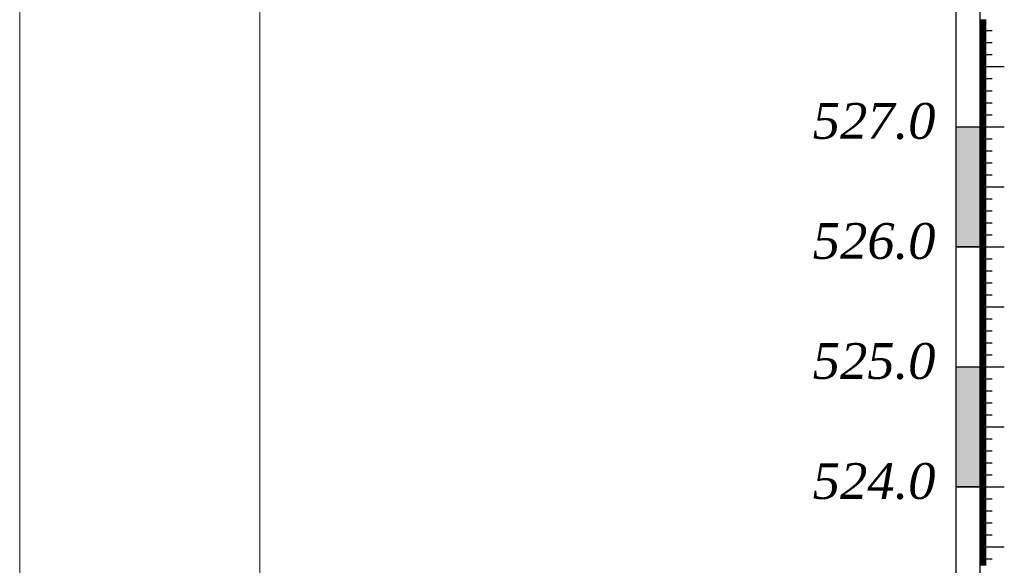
# Model space of a CAD drawing. Extents: x 0 to 362422, y 0 to 4201735.
# Tile 25 of 256: x 359902 to 359984, y 4197587 to 4197633. Entities that reach past the tile are written whole.
import ezdxf

# ---------------------------------------------------------------- set-up
doc = ezdxf.new("R2010")
doc.units = 0
doc.header["$LTSCALE"] = 0.5
doc.header["$MEASUREMENT"] = 0
doc.layers.add('(022) Возд. Линии', color=7, linetype='Continuous')
doc.layers.add('.', color=7, linetype='Continuous', lineweight=15)
doc.layers.add('Размеры', color=251, linetype='Continuous', lineweight=25)
doc.styles.add('ariac', font='ARIALN.TTF')

msp = doc.modelspace()

# ---------------------------------------------------------------- hatches: boundary and pattern name
at = {"layer": '.', "lineweight": 30}
h = msp.add_hatch(color=250, dxfattribs=at)
h.dxf.hatch_style = 1
h.set_gradient(color1=(51, 51, 51), color2=(214, 214, 214), tint=1)
h.paths.add_polyline_path([(359979.651, 4197613.801), (359981.651, 4197613.801), (359981.651, 4197623.801), (359979.651, 4197623.801)])
h = msp.add_hatch(color=250, dxfattribs=at)
h.dxf.hatch_style = 1
h.set_gradient(color1=(51, 51, 51), color2=(214, 214, 214), tint=1)
h.paths.add_polyline_path([(359979.651, 4197593.801), (359981.651, 4197593.801), (359981.651, 4197603.801), (359979.651, 4197603.801)])

# ---------------------------------------------------------------- linework, layer by layer
at = {"layer": '(022) Возд. Линии', "color": 0, "lineweight": 25, "elevation": 1178.167, "flags": 128}
for points in [[(359979.651, 4197763.736), (359979.651, 4197553.822)], [(359981.651, 4197763.736), (359981.651, 4197553.822)]]:
    msp.add_lwpolyline(points, dxfattribs=at)
at = {"linetype": 'Continuous'}
for p, q in [((359981.651, 4197632.679, 1178.167), (359982.156, 4197632.679, 1178.167)), ((359981.651, 4197632.579, 1178.167), (359982.156, 4197632.579, 1178.167)), ((359981.651, 4197632.479, 1178.167), (359982.156, 4197632.479, 1178.167)), ((359981.651, 4197632.379, 1178.167), (359982.156, 4197632.379, 1178.167)), ((359981.651, 4197632.279, 1178.167), (359982.156, 4197632.279, 1178.167)), ((359981.651, 4197632.179, 1178.167), (359982.156, 4197632.179, 1178.167)), ((359981.651, 4197632.079, 1178.167), (359982.156, 4197632.079, 1178.167)), ((359981.651, 4197631.979, 1178.167), (359982.156, 4197631.979, 1178.167)), ((359981.651, 4197631.879, 1178.167), (359982.156, 4197631.879, 1178.167)), ((359981.651, 4197631.779, 1178.167), (359982.665, 4197631.779, 1178.167)), ((359981.651, 4197631.679, 1178.167), (359982.156, 4197631.679, 1178.167)), ((359981.651, 4197631.579, 1178.167), (359982.156, 4197631.579, 1178.167)), ((359981.651, 4197631.479, 1178.167), (359982.156, 4197631.479, 1178.167)), ((359981.651, 4197631.379, 1178.167), (359982.156, 4197631.379, 1178.167)), ((359981.651, 4197631.279, 1178.167), (359982.156, 4197631.279, 1178.167)), ((359981.651, 4197631.179, 1178.167), (359982.156, 4197631.179, 1178.167)), ((359981.651, 4197631.079, 1178.167), (359982.156, 4197631.079, 1178.167)), ((359981.651, 4197630.979, 1178.167), (359982.156, 4197630.979, 1178.167)), ((359981.651, 4197630.879, 1178.167), (359982.156, 4197630.879, 1178.167)), ((359981.651, 4197630.779, 1178.167), (359982.665, 4197630.779, 1178.167)), ((359981.651, 4197630.679, 1178.167), (359982.156, 4197630.679, 1178.167)), ((359981.651, 4197630.579, 1178.167), (359982.156, 4197630.579, 1178.167)), ((359981.651, 4197630.479, 1178.167), (359982.156, 4197630.479, 1178.167)), ((359981.651, 4197630.379, 1178.167), (359982.156, 4197630.379, 1178.167)), ((359981.651, 4197630.279, 1178.167), (359982.156, 4197630.279, 1178.167)), ((359981.651, 4197630.179, 1178.167), (359982.156, 4197630.179, 1178.167)), ((359981.651, 4197630.079, 1178.167), (359982.156, 4197630.079, 1178.167)), ((359981.651, 4197629.979, 1178.167), (359982.156, 4197629.979, 1178.167)), ((359981.651, 4197629.879, 1178.167), (359982.156, 4197629.879, 1178.167)), ((359981.651, 4197629.779, 1178.167), (359982.665, 4197629.779, 1178.167)), ((359981.651, 4197629.679, 1178.167), (359982.156, 4197629.679, 1178.167)), ((359981.651, 4197629.579, 1178.167), (359982.156, 4197629.579, 1178.167)), ((359981.651, 4197629.479, 1178.167), (359982.156, 4197629.479, 1178.167)), ((359981.651, 4197629.379, 1178.167), (359982.156, 4197629.379, 1178.167)), ((359981.651, 4197629.279, 1178.167), (359982.156, 4197629.279, 1178.167)), ((359981.651, 4197629.179, 1178.167), (359982.156, 4197629.179, 1178.167)), ((359981.651, 4197629.079, 1178.167), (359982.156, 4197629.079, 1178.167)), ((359981.651, 4197628.979, 1178.167), (359982.156, 4197628.979, 1178.167)), ((359981.651, 4197628.879, 1178.167), (359982.156, 4197628.879, 1178.167)), ((359981.651, 4197628.779, 1178.167), (359983.679, 4197628.779, 1178.167)), ((359981.651, 4197628.679, 1178.167), (359982.156, 4197628.679, 1178.167)), ((359981.651, 4197628.579, 1178.167), (359982.156, 4197628.579, 1178.167)), ((359981.651, 4197628.479, 1178.167), (359982.156, 4197628.479, 1178.167)), ((359981.651, 4197628.379, 1178.167), (359982.156, 4197628.379, 1178.167)), ((359981.651, 4197628.279, 1178.167), (359982.156, 4197628.279, 1178.167)), ((359981.651, 4197628.179, 1178.167), (359982.156, 4197628.179, 1178.167)), ((359981.651, 4197628.079, 1178.167), (359982.156, 4197628.079, 1178.167)), ((359981.651, 4197627.979, 1178.167), (359982.156, 4197627.979, 1178.167)), ((359981.651, 4197627.879, 1178.167), (359982.156, 4197627.879, 1178.167)), ((359981.651, 4197627.779, 1178.167), (359982.665, 4197627.779, 1178.167)), ((359981.651, 4197627.679, 1178.167), (359982.156, 4197627.679, 1178.167)), ((359981.651, 4197627.579, 1178.167), (359982.156, 4197627.579, 1178.167)), ((359981.651, 4197627.479, 1178.167), (359982.156, 4197627.479, 1178.167)), ((359981.651, 4197627.379, 1178.167), (359982.156, 4197627.379, 1178.167)), ((359981.651, 4197627.279, 1178.167), (359982.156, 4197627.279, 1178.167)), ((359981.651, 4197627.179, 1178.167), (359982.156, 4197627.179, 1178.167)), ((359981.651, 4197627.079, 1178.167), (359982.156, 4197627.079, 1178.167)), ((359981.651, 4197626.979, 1178.167), (359982.156, 4197626.979, 1178.167)), ((359981.651, 4197626.879, 1178.167), (359982.156, 4197626.879, 1178.167)), ((359981.651, 4197626.779, 1178.167), (359982.665, 4197626.779, 1178.167)), ((359981.651, 4197626.679, 1178.167), (359982.156, 4197626.679, 1178.167)), ((359981.651, 4197626.579, 1178.167), (359982.156, 4197626.579, 1178.167)), ((359981.651, 4197626.479, 1178.167), (359982.156, 4197626.479, 1178.167)), ((359981.651, 4197626.379, 1178.167), (359982.156, 4197626.379, 1178.167)), ((359981.651, 4197626.279, 1178.167), (359982.156, 4197626.279, 1178.167)), ((359981.651, 4197626.179, 1178.167), (359982.156, 4197626.179, 1178.167)), ((359981.651, 4197626.079, 1178.167), (359982.156, 4197626.079, 1178.167)), ((359981.651, 4197625.979, 1178.167), (359982.156, 4197625.979, 1178.167)), ((359981.651, 4197625.879, 1178.167), (359982.156, 4197625.879, 1178.167)), ((359981.651, 4197625.779, 1178.167), (359982.665, 4197625.779, 1178.167)), ((359981.651, 4197625.679, 1178.167), (359982.156, 4197625.679, 1178.167)), ((359981.651, 4197625.579, 1178.167), (359982.156, 4197625.579, 1178.167)), ((359981.651, 4197625.479, 1178.167), (359982.156, 4197625.479, 1178.167)), ((359981.651, 4197625.379, 1178.167), (359982.156, 4197625.379, 1178.167)), ((359981.651, 4197625.279, 1178.167), (359982.156, 4197625.279, 1178.167)), ((359981.651, 4197625.179, 1178.167), (359982.156, 4197625.179, 1178.167)), ((359981.651, 4197625.079, 1178.167), (359982.156, 4197625.079, 1178.167)), ((359981.651, 4197624.979, 1178.167), (359982.156, 4197624.979, 1178.167)), ((359981.651, 4197624.879, 1178.167), (359982.156, 4197624.879, 1178.167)), ((359981.651, 4197624.779, 1178.167), (359982.665, 4197624.779, 1178.167)), ((359981.651, 4197624.679, 1178.167), (359982.156, 4197624.679, 1178.167)), ((359981.651, 4197624.579, 1178.167), (359982.156, 4197624.579, 1178.167)), ((359981.651, 4197624.479, 1178.167), (359982.156, 4197624.479, 1178.167)), ((359981.651, 4197624.379, 1178.167), (359982.156, 4197624.379, 1178.167)), ((359981.651, 4197624.279, 1178.167), (359982.156, 4197624.279, 1178.167)), ((359979.651, 4197623.779, 1178.167), (359983.679, 4197623.779, 1178.167)), ((359981.651, 4197624.179, 1178.167), (359982.156, 4197624.179, 1178.167)), ((359981.651, 4197624.079, 1178.167), (359982.156, 4197624.079, 1178.167)), ((359981.651, 4197623.979, 1178.167), (359982.156, 4197623.979, 1178.167)), ((359981.651, 4197623.879, 1178.167), (359982.156, 4197623.879, 1178.167)), ((359981.651, 4197623.679, 1178.167), (359982.156, 4197623.679, 1178.167)), ((359981.651, 4197623.579, 1178.167), (359982.156, 4197623.579, 1178.167)), ((359981.651, 4197623.479, 1178.167), (359982.156, 4197623.479, 1178.167)), ((359981.651, 4197623.379, 1178.167), (359982.156, 4197623.379, 1178.167)), ((359981.651, 4197623.279, 1178.167), (359982.156, 4197623.279, 1178.167)), ((359981.651, 4197623.179, 1178.167), (359982.156, 4197623.179, 1178.167)), ((359981.651, 4197623.079, 1178.167), (359982.156, 4197623.079, 1178.167)), ((359981.651, 4197622.979, 1178.167), (359982.156, 4197622.979, 1178.167)), ((359981.651, 4197622.879, 1178.167), (359982.156, 4197622.879, 1178.167)), ((359981.651, 4197622.779, 1178.167), (359982.665, 4197622.779, 1178.167)), ((359981.651, 4197622.679, 1178.167), (359982.156, 4197622.679, 1178.167)), ((359981.651, 4197622.579, 1178.167), (359982.156, 4197622.579, 1178.167)), ((359981.651, 4197622.479, 1178.167), (359982.156, 4197622.479, 1178.167)), ((359981.651, 4197622.379, 1178.167), (359982.156, 4197622.379, 1178.167)), ((359981.651, 4197622.279, 1178.167), (359982.156, 4197622.279, 1178.167)), ((359981.651, 4197622.179, 1178.167), (359982.156, 4197622.179, 1178.167)), ((359981.651, 4197622.079, 1178.167), (359982.156, 4197622.079, 1178.167)), ((359981.651, 4197621.979, 1178.167), (359982.156, 4197621.979, 1178.167)), ((359981.651, 4197621.879, 1178.167), (359982.156, 4197621.879, 1178.167)), ((359981.651, 4197621.779, 1178.167), (359982.665, 4197621.779, 1178.167)), ((359981.651, 4197621.679, 1178.167), (359982.156, 4197621.679, 1178.167)), ((359981.651, 4197621.579, 1178.167), (359982.156, 4197621.579, 1178.167)), ((359981.651, 4197621.479, 1178.167), (359982.156, 4197621.479, 1178.167)), ((359981.651, 4197621.379, 1178.167), (359982.156, 4197621.379, 1178.167)), ((359981.651, 4197621.279, 1178.167), (359982.156, 4197621.279, 1178.167)), ((359981.651, 4197621.179, 1178.167), (359982.156, 4197621.179, 1178.167)), ((359981.651, 4197621.079, 1178.167), (359982.156, 4197621.079, 1178.167)), ((359981.651, 4197620.979, 1178.167), (359982.156, 4197620.979, 1178.167)), ((359981.651, 4197620.879, 1178.167), (359982.156, 4197620.879, 1178.167)), ((359981.651, 4197620.779, 1178.167), (359982.665, 4197620.779, 1178.167)), ((359981.651, 4197620.679, 1178.167), (359982.156, 4197620.679, 1178.167)), ((359981.651, 4197620.579, 1178.167), (359982.156, 4197620.579, 1178.167)), ((359981.651, 4197620.479, 1178.167), (359982.156, 4197620.479, 1178.167)), ((359981.651, 4197620.379, 1178.167), (359982.156, 4197620.379, 1178.167)), ((359981.651, 4197620.279, 1178.167), (359982.156, 4197620.279, 1178.167)), ((359981.651, 4197620.179, 1178.167), (359982.156, 4197620.179, 1178.167)), ((359981.651, 4197620.079, 1178.167), (359982.156, 4197620.079, 1178.167)), ((359981.651, 4197619.979, 1178.167), (359982.156, 4197619.979, 1178.167)), ((359981.651, 4197619.879, 1178.167), (359982.156, 4197619.879, 1178.167)), ((359981.651, 4197619.779, 1178.167), (359982.665, 4197619.779, 1178.167)), ((359981.651, 4197619.679, 1178.167), (359982.156, 4197619.679, 1178.167)), ((359981.651, 4197619.579, 1178.167), (359982.156, 4197619.579, 1178.167)), ((359981.651, 4197619.479, 1178.167), (359982.156, 4197619.479, 1178.167)), ((359981.651, 4197619.379, 1178.167), (359982.156, 4197619.379, 1178.167)), ((359981.651, 4197619.279, 1178.167), (359982.156, 4197619.279, 1178.167)), ((359981.651, 4197619.179, 1178.167), (359982.156, 4197619.179, 1178.167)), ((359981.651, 4197619.079, 1178.167), (359982.156, 4197619.079, 1178.167)), ((359981.651, 4197618.979, 1178.167), (359982.156, 4197618.979, 1178.167)), ((359981.651, 4197618.879, 1178.167), (359982.156, 4197618.879, 1178.167)), ((359981.651, 4197618.779, 1178.167), (359983.679, 4197618.779, 1178.167)), ((359981.651, 4197618.679, 1178.167), (359982.156, 4197618.679, 1178.167)), ((359981.651, 4197618.579, 1178.167), (359982.156, 4197618.579, 1178.167)), ((359981.651, 4197618.479, 1178.167), (359982.156, 4197618.479, 1178.167)), ((359981.651, 4197618.379, 1178.167), (359982.156, 4197618.379, 1178.167)), ((359981.651, 4197618.279, 1178.167), (359982.156, 4197618.279, 1178.167)), ((359981.651, 4197618.179, 1178.167), (359982.156, 4197618.179, 1178.167)), ((359981.651, 4197618.079, 1178.167), (359982.156, 4197618.079, 1178.167)), ((359981.651, 4197617.979, 1178.167), (359982.156, 4197617.979, 1178.167)), ((359981.651, 4197617.879, 1178.167), (359982.156, 4197617.879, 1178.167)), ((359981.651, 4197617.779, 1178.167), (359982.665, 4197617.779, 1178.167)), ((359981.651, 4197617.679, 1178.167), (359982.156, 4197617.679, 1178.167)), ((359981.651, 4197617.579, 1178.167), (359982.156, 4197617.579, 1178.167)), ((359981.651, 4197617.479, 1178.167), (359982.156, 4197617.479, 1178.167)), ((359981.651, 4197617.379, 1178.167), (359982.156, 4197617.379, 1178.167)), ((359981.651, 4197617.279, 1178.167), (359982.156, 4197617.279, 1178.167)), ((359981.651, 4197617.179, 1178.167), (359982.156, 4197617.179, 1178.167)), ((359981.651, 4197617.079, 1178.167), (359982.156, 4197617.079, 1178.167)), ((359981.651, 4197616.979, 1178.167), (359982.156, 4197616.979, 1178.167)), ((359981.651, 4197616.879, 1178.167), (359982.156, 4197616.879, 1178.167)), ((359981.651, 4197616.779, 1178.167), (359982.665, 4197616.779, 1178.167)), ((359981.651, 4197616.679, 1178.167), (359982.156, 4197616.679, 1178.167)), ((359981.651, 4197616.579, 1178.167), (359982.156, 4197616.579, 1178.167)), ((359981.651, 4197616.479, 1178.167), (359982.156, 4197616.479, 1178.167)), ((359981.651, 4197616.379, 1178.167), (359982.156, 4197616.379, 1178.167)), ((359981.651, 4197616.279, 1178.167), (359982.156, 4197616.279, 1178.167)), ((359981.651, 4197616.179, 1178.167), (359982.156, 4197616.179, 1178.167)), ((359981.651, 4197616.079, 1178.167), (359982.156, 4197616.079, 1178.167)), ((359981.651, 4197615.979, 1178.167), (359982.156, 4197615.979, 1178.167)), ((359981.651, 4197615.879, 1178.167), (359982.156, 4197615.879, 1178.167)), ((359981.651, 4197615.779, 1178.167), (359982.665, 4197615.779, 1178.167)), ((359981.651, 4197615.679, 1178.167), (359982.156, 4197615.679, 1178.167)), ((359981.651, 4197615.579, 1178.167), (359982.156, 4197615.579, 1178.167)), ((359981.651, 4197615.479, 1178.167), (359982.156, 4197615.479, 1178.167)), ((359981.651, 4197615.379, 1178.167), (359982.156, 4197615.379, 1178.167)), ((359981.651, 4197615.279, 1178.167), (359982.156, 4197615.279, 1178.167)), ((359981.651, 4197615.179, 1178.167), (359982.156, 4197615.179, 1178.167)), ((359981.651, 4197615.079, 1178.167), (359982.156, 4197615.079, 1178.167)), ((359981.651, 4197614.979, 1178.167), (359982.156, 4197614.979, 1178.167)), ((359981.651, 4197614.879, 1178.167), (359982.156, 4197614.879, 1178.167)), ((359981.651, 4197614.779, 1178.167), (359982.665, 4197614.779, 1178.167)), ((359981.651, 4197614.679, 1178.167), (359982.156, 4197614.679, 1178.167)), ((359981.651, 4197614.579, 1178.167), (359982.156, 4197614.579, 1178.167)), ((359981.651, 4197614.479, 1178.167), (359982.156, 4197614.479, 1178.167)), ((359979.651, 4197613.779, 1178.167), (359983.679, 4197613.779, 1178.167)), ((359981.651, 4197614.379, 1178.167), (359982.156, 4197614.379, 1178.167)), ((359981.651, 4197614.279, 1178.167), (359982.156, 4197614.279, 1178.167)), ((359981.651, 4197614.179, 1178.167), (359982.156, 4197614.179, 1178.167)), ((359981.651, 4197614.079, 1178.167), (359982.156, 4197614.079, 1178.167)), ((359981.651, 4197613.979, 1178.167), (359982.156, 4197613.979, 1178.167)), ((359981.651, 4197613.879, 1178.167), (359982.156, 4197613.879, 1178.167)), ((359981.651, 4197613.679, 1178.167), (359982.156, 4197613.679, 1178.167)), ((359981.651, 4197613.579, 1178.167), (359982.156, 4197613.579, 1178.167)), ((359981.651, 4197613.479, 1178.167), (359982.156, 4197613.479, 1178.167)), ((359981.651, 4197613.379, 1178.167), (359982.156, 4197613.379, 1178.167)), ((359981.651, 4197613.279, 1178.167), (359982.156, 4197613.279, 1178.167)), ((359981.651, 4197613.179, 1178.167), (359982.156, 4197613.179, 1178.167)), ((359981.651, 4197613.079, 1178.167), (359982.156, 4197613.079, 1178.167)), ((359981.651, 4197612.979, 1178.167), (359982.156, 4197612.979, 1178.167)), ((359981.651, 4197612.879, 1178.167), (359982.156, 4197612.879, 1178.167)), ((359981.651, 4197612.779, 1178.167), (359982.665, 4197612.779, 1178.167)), ((359981.651, 4197612.679, 1178.167), (359982.156, 4197612.679, 1178.167)), ((359981.651, 4197612.579, 1178.167), (359982.156, 4197612.579, 1178.167)), ((359981.651, 4197612.479, 1178.167), (359982.156, 4197612.479, 1178.167)), ((359981.651, 4197612.379, 1178.167), (359982.156, 4197612.379, 1178.167)), ((359981.651, 4197612.279, 1178.167), (359982.156, 4197612.279, 1178.167)), ((359981.651, 4197612.179, 1178.167), (359982.156, 4197612.179, 1178.167)), ((359981.651, 4197612.079, 1178.167), (359982.156, 4197612.079, 1178.167)), ((359981.651, 4197611.979, 1178.167), (359982.156, 4197611.979, 1178.167)), ((359981.651, 4197611.879, 1178.167), (359982.156, 4197611.879, 1178.167)), ((359981.651, 4197611.779, 1178.167), (359982.665, 4197611.779, 1178.167)), ((359981.651, 4197611.679, 1178.167), (359982.156, 4197611.679, 1178.167)), ((359981.651, 4197611.579, 1178.167), (359982.156, 4197611.579, 1178.167)), ((359981.651, 4197611.479, 1178.167), (359982.156, 4197611.479, 1178.167)), ((359981.651, 4197611.379, 1178.167), (359982.156, 4197611.379, 1178.167)), ((359981.651, 4197611.279, 1178.167), (359982.156, 4197611.279, 1178.167)), ((359981.651, 4197611.179, 1178.167), (359982.156, 4197611.179, 1178.167)), ((359981.651, 4197611.079, 1178.167), (359982.156, 4197611.079, 1178.167)), ((359981.651, 4197610.979, 1178.167), (359982.156, 4197610.979, 1178.167)), ((359981.651, 4197610.879, 1178.167), (359982.156, 4197610.879, 1178.167)), ((359981.651, 4197610.779, 1178.167), (359982.665, 4197610.779, 1178.167)), ((359981.651, 4197610.679, 1178.167), (359982.156, 4197610.679, 1178.167)), ((359981.651, 4197610.579, 1178.167), (359982.156, 4197610.579, 1178.167)), ((359981.651, 4197610.479, 1178.167), (359982.156, 4197610.479, 1178.167)), ((359981.651, 4197610.379, 1178.167), (359982.156, 4197610.379, 1178.167)), ((359981.651, 4197610.279, 1178.167), (359982.156, 4197610.279, 1178.167)), ((359981.651, 4197610.179, 1178.167), (359982.156, 4197610.179, 1178.167)), ((359981.651, 4197610.079, 1178.167), (359982.156, 4197610.079, 1178.167)), ((359981.651, 4197609.979, 1178.167), (359982.156, 4197609.979, 1178.167)), ((359981.651, 4197609.879, 1178.167), (359982.156, 4197609.879, 1178.167)), ((359981.651, 4197609.779, 1178.167), (359982.665, 4197609.779, 1178.167)), ((359981.651, 4197609.679, 1178.167), (359982.156, 4197609.679, 1178.167)), ((359981.651, 4197609.579, 1178.167), (359982.156, 4197609.579, 1178.167)), ((359981.651, 4197609.479, 1178.167), (359982.156, 4197609.479, 1178.167)), ((359981.651, 4197609.379, 1178.167), (359982.156, 4197609.379, 1178.167)), ((359981.651, 4197609.279, 1178.167), (359982.156, 4197609.279, 1178.167)), ((359981.651, 4197609.179, 1178.167), (359982.156, 4197609.179, 1178.167)), ((359981.651, 4197609.079, 1178.167), (359982.156, 4197609.079, 1178.167)), ((359981.651, 4197608.979, 1178.167), (359982.156, 4197608.979, 1178.167)), ((359981.651, 4197608.879, 1178.167), (359982.156, 4197608.879, 1178.167)), ((359981.651, 4197608.779, 1178.167), (359983.679, 4197608.779, 1178.167)), ((359981.651, 4197608.679, 1178.167), (359982.156, 4197608.679, 1178.167)), ((359981.651, 4197608.579, 1178.167), (359982.156, 4197608.579, 1178.167)), ((359981.651, 4197608.479, 1178.167), (359982.156, 4197608.479, 1178.167)), ((359981.651, 4197608.379, 1178.167), (359982.156, 4197608.379, 1178.167)), ((359981.651, 4197608.279, 1178.167), (359982.156, 4197608.279, 1178.167)), ((359981.651, 4197608.179, 1178.167), (359982.156, 4197608.179, 1178.167)), ((359981.651, 4197608.079, 1178.167), (359982.156, 4197608.079, 1178.167)), ((359981.651, 4197607.979, 1178.167), (359982.156, 4197607.979, 1178.167)), ((359981.651, 4197607.879, 1178.167), (359982.156, 4197607.879, 1178.167)), ((359981.651, 4197607.779, 1178.167), (359982.665, 4197607.779, 1178.167)), ((359981.651, 4197607.679, 1178.167), (359982.156, 4197607.679, 1178.167)), ((359981.651, 4197607.579, 1178.167), (359982.156, 4197607.579, 1178.167)), ((359981.651, 4197607.479, 1178.167), (359982.156, 4197607.479, 1178.167)), ((359981.651, 4197607.379, 1178.167), (359982.156, 4197607.379, 1178.167)), ((359981.651, 4197607.279, 1178.167), (359982.156, 4197607.279, 1178.167)), ((359981.651, 4197607.179, 1178.167), (359982.156, 4197607.179, 1178.167)), ((359981.651, 4197607.079, 1178.167), (359982.156, 4197607.079, 1178.167)), ((359981.651, 4197606.979, 1178.167), (359982.156, 4197606.979, 1178.167)), ((359981.651, 4197606.879, 1178.167), (359982.156, 4197606.879, 1178.167)), ((359981.651, 4197606.779, 1178.167), (359982.665, 4197606.779, 1178.167)), ((359981.651, 4197606.679, 1178.167), (359982.156, 4197606.679, 1178.167)), ((359981.651, 4197606.579, 1178.167), (359982.156, 4197606.579, 1178.167)), ((359981.651, 4197606.479, 1178.167), (359982.156, 4197606.479, 1178.167)), ((359981.651, 4197606.379, 1178.167), (359982.156, 4197606.379, 1178.167)), ((359981.651, 4197606.279, 1178.167), (359982.156, 4197606.279, 1178.167)), ((359981.651, 4197606.179, 1178.167), (359982.156, 4197606.179, 1178.167)), ((359981.651, 4197606.079, 1178.167), (359982.156, 4197606.079, 1178.167)), ((359981.651, 4197605.979, 1178.167), (359982.156, 4197605.979, 1178.167)), ((359981.651, 4197605.879, 1178.167), (359982.156, 4197605.879, 1178.167)), ((359981.651, 4197605.779, 1178.167), (359982.665, 4197605.779, 1178.167)), ((359981.651, 4197605.679, 1178.167), (359982.156, 4197605.679, 1178.167)), ((359981.651, 4197605.579, 1178.167), (359982.156, 4197605.579, 1178.167)), ((359981.651, 4197605.479, 1178.167), (359982.156, 4197605.479, 1178.167)), ((359981.651, 4197605.379, 1178.167), (359982.156, 4197605.379, 1178.167)), ((359981.651, 4197605.279, 1178.167), (359982.156, 4197605.279, 1178.167)), ((359981.651, 4197605.179, 1178.167), (359982.156, 4197605.179, 1178.167)), ((359981.651, 4197605.079, 1178.167), (359982.156, 4197605.079, 1178.167)), ((359981.651, 4197604.979, 1178.167), (359982.156, 4197604.979, 1178.167)), ((359981.651, 4197604.879, 1178.167), (359982.156, 4197604.879, 1178.167)), ((359981.651, 4197604.779, 1178.167), (359982.665, 4197604.779, 1178.167)), ((359981.651, 4197604.679, 1178.167), (359982.156, 4197604.679, 1178.167)), ((359981.651, 4197604.579, 1178.167), (359982.156, 4197604.579, 1178.167)), ((359979.651, 4197603.779, 1178.167), (359983.679, 4197603.779, 1178.167)), ((359981.651, 4197604.479, 1178.167), (359982.156, 4197604.479, 1178.167)), ((359981.651, 4197604.379, 1178.167), (359982.156, 4197604.379, 1178.167)), ((359981.651, 4197604.279, 1178.167), (359982.156, 4197604.279, 1178.167)), ((359981.651, 4197604.179, 1178.167), (359982.156, 4197604.179, 1178.167)), ((359981.651, 4197604.079, 1178.167), (359982.156, 4197604.079, 1178.167)), ((359981.651, 4197603.979, 1178.167), (359982.156, 4197603.979, 1178.167)), ((359981.651, 4197603.879, 1178.167), (359982.156, 4197603.879, 1178.167)), ((359981.651, 4197603.679, 1178.167), (359982.156, 4197603.679, 1178.167)), ((359981.651, 4197603.579, 1178.167), (359982.156, 4197603.579, 1178.167)), ((359981.651, 4197603.479, 1178.167), (359982.156, 4197603.479, 1178.167)), ((359981.651, 4197603.379, 1178.167), (359982.156, 4197603.379, 1178.167)), ((359981.651, 4197603.279, 1178.167), (359982.156, 4197603.279, 1178.167)), ((359981.651, 4197603.179, 1178.167), (359982.156, 4197603.179, 1178.167)), ((359981.651, 4197603.079, 1178.167), (359982.156, 4197603.079, 1178.167)), ((359981.651, 4197602.979, 1178.167), (359982.156, 4197602.979, 1178.167)), ((359981.651, 4197602.879, 1178.167), (359982.156, 4197602.879, 1178.167)), ((359981.651, 4197602.779, 1178.167), (359982.665, 4197602.779, 1178.167)), ((359981.651, 4197602.679, 1178.167), (359982.156, 4197602.679, 1178.167)), ((359981.651, 4197602.579, 1178.167), (359982.156, 4197602.579, 1178.167)), ((359981.651, 4197602.479, 1178.167), (359982.156, 4197602.479, 1178.167)), ((359981.651, 4197602.379, 1178.167), (359982.156, 4197602.379, 1178.167)), ((359981.651, 4197602.279, 1178.167), (359982.156, 4197602.279, 1178.167)), ((359981.651, 4197602.179, 1178.167), (359982.156, 4197602.179, 1178.167)), ((359981.651, 4197602.079, 1178.167), (359982.156, 4197602.079, 1178.167)), ((359981.651, 4197601.979, 1178.167), (359982.156, 4197601.979, 1178.167)), ((359981.651, 4197601.879, 1178.167), (359982.156, 4197601.879, 1178.167)), ((359981.651, 4197601.779, 1178.167), (359982.665, 4197601.779, 1178.167)), ((359981.651, 4197601.679, 1178.167), (359982.156, 4197601.679, 1178.167)), ((359981.651, 4197601.579, 1178.167), (359982.156, 4197601.579, 1178.167)), ((359981.651, 4197601.479, 1178.167), (359982.156, 4197601.479, 1178.167)), ((359981.651, 4197601.379, 1178.167), (359982.156, 4197601.379, 1178.167)), ((359981.651, 4197601.279, 1178.167), (359982.156, 4197601.279, 1178.167)), ((359981.651, 4197601.179, 1178.167), (359982.156, 4197601.179, 1178.167)), ((359981.651, 4197601.079, 1178.167), (359982.156, 4197601.079, 1178.167)), ((359981.651, 4197600.979, 1178.167), (359982.156, 4197600.979, 1178.167)), ((359981.651, 4197600.879, 1178.167), (359982.156, 4197600.879, 1178.167)), ((359981.651, 4197600.779, 1178.167), (359982.665, 4197600.779, 1178.167)), ((359981.651, 4197600.679, 1178.167), (359982.156, 4197600.679, 1178.167)), ((359981.651, 4197600.579, 1178.167), (359982.156, 4197600.579, 1178.167)), ((359981.651, 4197600.479, 1178.167), (359982.156, 4197600.479, 1178.167)), ((359981.651, 4197600.379, 1178.167), (359982.156, 4197600.379, 1178.167)), ((359981.651, 4197600.279, 1178.167), (359982.156, 4197600.279, 1178.167)), ((359981.651, 4197600.179, 1178.167), (359982.156, 4197600.179, 1178.167)), ((359981.651, 4197600.079, 1178.167), (359982.156, 4197600.079, 1178.167)), ((359981.651, 4197599.979, 1178.167), (359982.156, 4197599.979, 1178.167)), ((359981.651, 4197599.879, 1178.167), (359982.156, 4197599.879, 1178.167)), ((359981.651, 4197599.779, 1178.167), (359982.665, 4197599.779, 1178.167)), ((359981.651, 4197599.679, 1178.167), (359982.156, 4197599.679, 1178.167)), ((359981.651, 4197599.579, 1178.167), (359982.156, 4197599.579, 1178.167)), ((359981.651, 4197599.479, 1178.167), (359982.156, 4197599.479, 1178.167)), ((359981.651, 4197599.379, 1178.167), (359982.156, 4197599.379, 1178.167)), ((359981.651, 4197599.279, 1178.167), (359982.156, 4197599.279, 1178.167)), ((359981.651, 4197599.179, 1178.167), (359982.156, 4197599.179, 1178.167)), ((359981.651, 4197599.079, 1178.167), (359982.156, 4197599.079, 1178.167)), ((359981.651, 4197598.979, 1178.167), (359982.156, 4197598.979, 1178.167)), ((359981.651, 4197598.879, 1178.167), (359982.156, 4197598.879, 1178.167)), ((359981.651, 4197598.779, 1178.167), (359983.679, 4197598.779, 1178.167)), ((359981.651, 4197598.679, 1178.167), (359982.156, 4197598.679, 1178.167)), ((359981.651, 4197598.579, 1178.167), (359982.156, 4197598.579, 1178.167)), ((359981.651, 4197598.479, 1178.167), (359982.156, 4197598.479, 1178.167)), ((359981.651, 4197598.379, 1178.167), (359982.156, 4197598.379, 1178.167)), ((359981.651, 4197598.279, 1178.167), (359982.156, 4197598.279, 1178.167)), ((359981.651, 4197598.179, 1178.167), (359982.156, 4197598.179, 1178.167)), ((359981.651, 4197598.079, 1178.167), (359982.156, 4197598.079, 1178.167)), ((359981.651, 4197597.979, 1178.167), (359982.156, 4197597.979, 1178.167)), ((359981.651, 4197597.879, 1178.167), (359982.156, 4197597.879, 1178.167)), ((359981.651, 4197597.779, 1178.167), (359982.665, 4197597.779, 1178.167)), ((359981.651, 4197597.679, 1178.167), (359982.156, 4197597.679, 1178.167)), ((359981.651, 4197597.579, 1178.167), (359982.156, 4197597.579, 1178.167)), ((359981.651, 4197597.479, 1178.167), (359982.156, 4197597.479, 1178.167)), ((359981.651, 4197597.379, 1178.167), (359982.156, 4197597.379, 1178.167)), ((359981.651, 4197597.279, 1178.167), (359982.156, 4197597.279, 1178.167)), ((359981.651, 4197597.179, 1178.167), (359982.156, 4197597.179, 1178.167)), ((359981.651, 4197597.079, 1178.167), (359982.156, 4197597.079, 1178.167)), ((359981.651, 4197596.979, 1178.167), (359982.156, 4197596.979, 1178.167)), ((359981.651, 4197596.879, 1178.167), (359982.156, 4197596.879, 1178.167)), ((359981.651, 4197596.779, 1178.167), (359982.665, 4197596.779, 1178.167)), ((359981.651, 4197596.679, 1178.167), (359982.156, 4197596.679, 1178.167)), ((359981.651, 4197596.579, 1178.167), (359982.156, 4197596.579, 1178.167)), ((359981.651, 4197596.479, 1178.167), (359982.156, 4197596.479, 1178.167)), ((359981.651, 4197596.379, 1178.167), (359982.156, 4197596.379, 1178.167)), ((359981.651, 4197596.279, 1178.167), (359982.156, 4197596.279, 1178.167)), ((359981.651, 4197596.179, 1178.167), (359982.156, 4197596.179, 1178.167)), ((359981.651, 4197596.079, 1178.167), (359982.156, 4197596.079, 1178.167)), ((359981.651, 4197595.979, 1178.167), (359982.156, 4197595.979, 1178.167)), ((359981.651, 4197595.879, 1178.167), (359982.156, 4197595.879, 1178.167)), ((359981.651, 4197595.779, 1178.167), (359982.665, 4197595.779, 1178.167)), ((359981.651, 4197595.679, 1178.167), (359982.156, 4197595.679, 1178.167)), ((359981.651, 4197595.579, 1178.167), (359982.156, 4197595.579, 1178.167)), ((359981.651, 4197595.479, 1178.167), (359982.156, 4197595.479, 1178.167)), ((359981.651, 4197595.379, 1178.167), (359982.156, 4197595.379, 1178.167)), ((359981.651, 4197595.279, 1178.167), (359982.156, 4197595.279, 1178.167)), ((359981.651, 4197595.179, 1178.167), (359982.156, 4197595.179, 1178.167)), ((359981.651, 4197595.079, 1178.167), (359982.156, 4197595.079, 1178.167)), ((359981.651, 4197594.979, 1178.167), (359982.156, 4197594.979, 1178.167)), ((359981.651, 4197594.879, 1178.167), (359982.156, 4197594.879, 1178.167)), ((359981.651, 4197594.779, 1178.167), (359982.665, 4197594.779, 1178.167)), ((359981.651, 4197594.679, 1178.167), (359982.156, 4197594.679, 1178.167)), ((359981.651, 4197594.579, 1178.167), (359982.156, 4197594.579, 1178.167)), ((359981.651, 4197594.479, 1178.167), (359982.156, 4197594.479, 1178.167)), ((359981.651, 4197594.379, 1178.167), (359982.156, 4197594.379, 1178.167)), ((359981.651, 4197594.279, 1178.167), (359982.156, 4197594.279, 1178.167)), ((359981.651, 4197594.179, 1178.167), (359982.156, 4197594.179, 1178.167)), ((359981.651, 4197594.079, 1178.167), (359982.156, 4197594.079, 1178.167)), ((359981.651, 4197593.979, 1178.167), (359982.156, 4197593.979, 1178.167)), ((359979.651, 4197593.779, 1178.167), (359983.679, 4197593.779, 1178.167)), ((359981.651, 4197593.879, 1178.167), (359982.156, 4197593.879, 1178.167)), ((359981.651, 4197593.679, 1178.167), (359982.156, 4197593.679, 1178.167)), ((359981.651, 4197593.579, 1178.167), (359982.156, 4197593.579, 1178.167)), ((359981.651, 4197593.479, 1178.167), (359982.156, 4197593.479, 1178.167)), ((359981.651, 4197593.379, 1178.167), (359982.156, 4197593.379, 1178.167)), ((359981.651, 4197593.279, 1178.167), (359982.156, 4197593.279, 1178.167)), ((359981.651, 4197593.179, 1178.167), (359982.156, 4197593.179, 1178.167)), ((359981.651, 4197593.079, 1178.167), (359982.156, 4197593.079, 1178.167)), ((359981.651, 4197592.979, 1178.167), (359982.156, 4197592.979, 1178.167)), ((359981.651, 4197592.879, 1178.167), (359982.156, 4197592.879, 1178.167)), ((359981.651, 4197592.779, 1178.167), (359982.665, 4197592.779, 1178.167)), ((359981.651, 4197592.679, 1178.167), (359982.156, 4197592.679, 1178.167)), ((359981.651, 4197592.579, 1178.167), (359982.156, 4197592.579, 1178.167)), ((359981.651, 4197592.479, 1178.167), (359982.156, 4197592.479, 1178.167)), ((359981.651, 4197592.379, 1178.167), (359982.156, 4197592.379, 1178.167)), ((359981.651, 4197592.279, 1178.167), (359982.156, 4197592.279, 1178.167)), ((359981.651, 4197592.179, 1178.167), (359982.156, 4197592.179, 1178.167)), ((359981.651, 4197592.079, 1178.167), (359982.156, 4197592.079, 1178.167)), ((359981.651, 4197591.979, 1178.167), (359982.156, 4197591.979, 1178.167)), ((359981.651, 4197591.879, 1178.167), (359982.156, 4197591.879, 1178.167)), ((359981.651, 4197591.779, 1178.167), (359982.665, 4197591.779, 1178.167)), ((359981.651, 4197591.679, 1178.167), (359982.156, 4197591.679, 1178.167)), ((359981.651, 4197591.579, 1178.167), (359982.156, 4197591.579, 1178.167)), ((359981.651, 4197591.479, 1178.167), (359982.156, 4197591.479, 1178.167)), ((359981.651, 4197591.379, 1178.167), (359982.156, 4197591.379, 1178.167)), ((359981.651, 4197591.279, 1178.167), (359982.156, 4197591.279, 1178.167)), ((359981.651, 4197591.179, 1178.167), (359982.156, 4197591.179, 1178.167)), ((359981.651, 4197591.079, 1178.167), (359982.156, 4197591.079, 1178.167)), ((359981.651, 4197590.979, 1178.167), (359982.156, 4197590.979, 1178.167)), ((359981.651, 4197590.879, 1178.167), (359982.156, 4197590.879, 1178.167)), ((359981.651, 4197590.779, 1178.167), (359982.665, 4197590.779, 1178.167)), ((359981.651, 4197590.679, 1178.167), (359982.156, 4197590.679, 1178.167)), ((359981.651, 4197590.579, 1178.167), (359982.156, 4197590.579, 1178.167)), ((359981.651, 4197590.479, 1178.167), (359982.156, 4197590.479, 1178.167)), ((359981.651, 4197590.379, 1178.167), (359982.156, 4197590.379, 1178.167)), ((359981.651, 4197590.279, 1178.167), (359982.156, 4197590.279, 1178.167)), ((359981.651, 4197590.179, 1178.167), (359982.156, 4197590.179, 1178.167)), ((359981.651, 4197590.079, 1178.167), (359982.156, 4197590.079, 1178.167)), ((359981.651, 4197589.979, 1178.167), (359982.156, 4197589.979, 1178.167)), ((359981.651, 4197589.879, 1178.167), (359982.156, 4197589.879, 1178.167)), ((359981.651, 4197589.779, 1178.167), (359982.665, 4197589.779, 1178.167)), ((359981.651, 4197589.679, 1178.167), (359982.156, 4197589.679, 1178.167)), ((359981.651, 4197589.579, 1178.167), (359982.156, 4197589.579, 1178.167)), ((359981.651, 4197589.479, 1178.167), (359982.156, 4197589.479, 1178.167)), ((359981.651, 4197589.379, 1178.167), (359982.156, 4197589.379, 1178.167)), ((359981.651, 4197589.279, 1178.167), (359982.156, 4197589.279, 1178.167)), ((359981.651, 4197589.179, 1178.167), (359982.156, 4197589.179, 1178.167)), ((359981.651, 4197589.079, 1178.167), (359982.156, 4197589.079, 1178.167)), ((359981.651, 4197588.979, 1178.167), (359982.156, 4197588.979, 1178.167)), ((359981.651, 4197588.879, 1178.167), (359982.156, 4197588.879, 1178.167)), ((359981.651, 4197588.779, 1178.167), (359983.679, 4197588.779, 1178.167)), ((359981.651, 4197588.679, 1178.167), (359982.156, 4197588.679, 1178.167)), ((359981.651, 4197588.579, 1178.167), (359982.156, 4197588.579, 1178.167)), ((359981.651, 4197588.479, 1178.167), (359982.156, 4197588.479, 1178.167)), ((359981.651, 4197588.379, 1178.167), (359982.156, 4197588.379, 1178.167)), ((359981.651, 4197588.279, 1178.167), (359982.156, 4197588.279, 1178.167)), ((359981.651, 4197588.179, 1178.167), (359982.156, 4197588.179, 1178.167)), ((359981.651, 4197588.079, 1178.167), (359982.156, 4197588.079, 1178.167)), ((359981.651, 4197587.979, 1178.167), (359982.156, 4197587.979, 1178.167)), ((359981.651, 4197587.879, 1178.167), (359982.156, 4197587.879, 1178.167)), ((359981.651, 4197587.779, 1178.167), (359982.665, 4197587.779, 1178.167)), ((359981.651, 4197587.679, 1178.167), (359982.156, 4197587.679, 1178.167)), ((359981.651, 4197587.579, 1178.167), (359982.156, 4197587.579, 1178.167)), ((359981.651, 4197587.479, 1178.167), (359982.156, 4197587.479, 1178.167)), ((359981.651, 4197587.379, 1178.167), (359982.156, 4197587.379, 1178.167)), ((359981.651, 4197587.279, 1178.167), (359982.156, 4197587.279, 1178.167))]:
    msp.add_line(p, q, dxfattribs=at)
at = {"layer": 'Defpoints', "color": 0, "lineweight": 13}
for p, q in [((359901.651, 4197371.14, 1178.167), (359901.651, 4197791.14, 1178.167)), ((359921.651, 4197376.14, 1178.167), (359921.651, 4197786.14, 1178.167))]:
    msp.add_line(p, q, dxfattribs=at)
at = {"layer": 'Размеры', "color": 0}
for p, q in [((359979.651, 4197623.779, 1178.167), (359981.651, 4197623.779, 1178.167)), ((359979.651, 4197613.801, 1178.167), (359981.651, 4197613.801, 1178.167)), ((359979.651, 4197613.801, 1178.167), (359981.651, 4197613.801, 1178.167)), ((359979.651, 4197613.779, 1178.167), (359981.651, 4197613.779, 1178.167)), ((359979.651, 4197603.779, 1178.167), (359981.651, 4197603.779, 1178.167)), ((359979.651, 4197593.801, 1178.167), (359981.651, 4197593.801, 1178.167)), ((359979.651, 4197593.801, 1178.167), (359981.651, 4197593.801, 1178.167)), ((359979.651, 4197593.779, 1178.167), (359981.651, 4197593.779, 1178.167))]:
    msp.add_line(p, q, dxfattribs=at)

# ---------------------------------------------------------------- texts
at = {"color": 5, "char_height": 3, "attachment_point": 1, "style": 'ariac'}
for s, insert in [('{\\fTimes New Roman|b0|i0|c204|p18;\\C0;5\\fTimes New Roman|b0|i0|c0|p18;27.\\fTimes New Roman|b0|i0|c204|p18;0}', (359967.721, 4197625.77, 1178.167)), ('{\\fTimes New Roman|b0|i0|c204|p18;\\C0;5\\fTimes New Roman|b0|i0|c0|p18;26\\fTimes New Roman|b0|i0|c204|p18;.0}', (359967.721, 4197615.77, 1178.167)), ('{\\fTimes New Roman|b0|i0|c204|p18;\\C0;5\\fTimes New Roman|b0|i0|c0|p18;25\\fTimes New Roman|b0|i0|c204|p18;.0}', (359967.721, 4197605.77, 1178.167)), ('{\\fTimes New Roman|b0|i0|c204|p18;\\C0;5\\fTimes New Roman|b0|i0|c0|p18;24\\fTimes New Roman|b0|i0|c204|p18;.0}', (359967.721, 4197595.77, 1178.167))]:
    msp.add_mtext_dynamic_manual_height_columns(s, width=16.55794, gutter_width=15, heights=[0], dxfattribs=dict(at, insert=insert))

doc.saveas('drawing.dxf')
